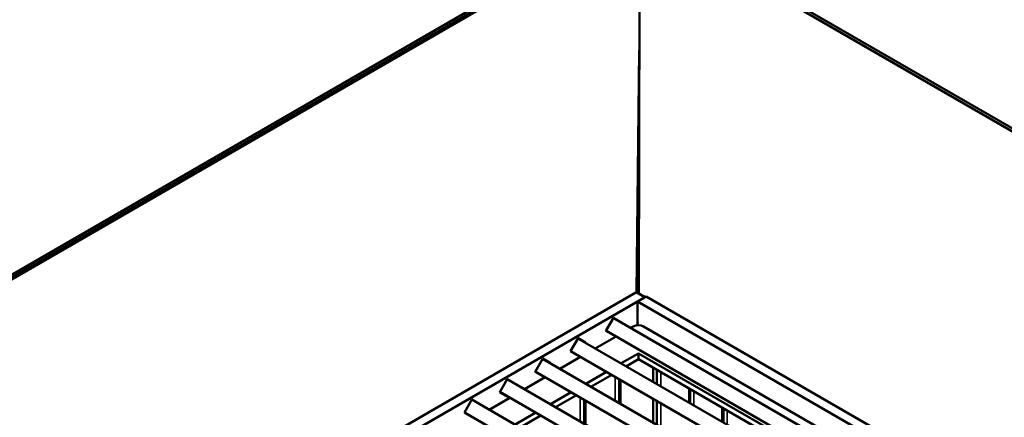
# Model space of a CAD drawing. Header units: millimetres. Extents: x 388 to 6088, y 821 to 3626.
# Tile 6 of 14: x 4775 to 5178, y 1475 to 1638. Entities that reach past the tile are written whole.
import ezdxf

# ---------------------------------------------------------------- set-up
doc = ezdxf.new("R2010")
doc.units = ezdxf.units.MM
doc.header["$LTSCALE"] = 15
doc.layers.add('Visible (ISO)', color=7, linetype='Continuous', lineweight=50)
doc.layers.add('Visible Narrow (ISO)', color=7, linetype='Continuous', lineweight=35)

msp = doc.modelspace()

# ---------------------------------------------------------------- linework, layer by layer
at = {"layer": 'Visible (ISO)'}
for p, q in [((5027.92, 1681.17), (4462.24, 1354.57)), ((4463.53, 1354.09), (5028.98, 1680.55)), ((4464.95, 1354.17), (5028.68, 1679.64)), ((5381.83, 1477.25), (5028.28, 1681.37)), ((5028.68, 1679.8), (5028.4, 1525.39)), ((5028.68, 1679.8), (5378.7, 1477.72)), ((5379.51, 1477.39), (5029.49, 1679.47)), ((5027.49, 1525.86), (5028.58, 1624.84)), ((4597.47, 1277.67), (5027.18, 1525.76)), ((5027.68, 1525.81), (5031.01, 1523.89)), ((4601, 1275.62), (5030.72, 1523.72)), ((5027.89, 1522.09), (5031.42, 1524.13)), ((5242.14, 1398.39), (5027.89, 1522.09)), ((5027.89, 1522.09), (5027.89, 1518.97)), ((5245.68, 1400.43), (5031.42, 1524.13)), ((5027.82, 1518.86), (5027.9, 1518.91)), ((5027.82, 1512.98), (5027.82, 1518.86)), ((5014.89, 1510.09), (5017.99, 1515.46)), ((5017.94, 1515.37), (5231.35, 1392.16)), ((5017.99, 1515.46), (5021.09, 1513.67)), ((5021.09, 1513.67), (5021.04, 1513.58)), ((5027.9, 1513.03), (5027.82, 1512.98)), ((5017.99, 1508.3), (5014.89, 1510.09)), ((5014.94, 1510.18), (5225.35, 1388.7)), ((5025.05, 1511.27), (5026.12, 1511.89)), ((5027.89, 1512.95), (5027.89, 1512.38)), ((5030.36, 1511.89), (5234.55, 1394)), ((5000.39, 1501.72), (5003.49, 1507.09)), ((5003.44, 1507), (5216.86, 1383.79)), ((5003.49, 1507.09), (5006.59, 1505.3)), ((5006.59, 1505.3), (5006.54, 1505.22)), ((5010.55, 1502.9), (5019.05, 1507.8)), ((5018.04, 1508.39), (5017.99, 1508.3)), ((5003.49, 1499.93), (5000.39, 1501.72)), ((5000.44, 1501.81), (5210.86, 1380.33)), ((5021.16, 1496.78), (5028.24, 1500.86)), ((5028.24, 1498.41), (5028.24, 1500.86)), ((5028.24, 1500.86), (5219.16, 1390.64)), ((4985.9, 1493.35), (4989, 1498.72)), ((4988.95, 1498.64), (5202.36, 1375.42)), ((4989, 1498.72), (4992.1, 1496.93)), ((4992.1, 1496.93), (4992.05, 1496.85)), ((4996.06, 1494.53), (5004.55, 1499.44)), ((5003.54, 1500.02), (5003.49, 1499.93)), ((5028.24, 1498.41), (5023.28, 1495.55)), ((5217.04, 1389.41), (5028.24, 1498.41)), ((4989, 1491.56), (4985.9, 1493.35)), ((4985.95, 1493.44), (5196.36, 1371.96)), ((5006.66, 1488.41), (5015.16, 1493.31)), ((5034.32, 1489.18), (5034.32, 1494.91)), ((5035.78, 1494.06), (5035.78, 1488.33)), ((4971.4, 1484.98), (4974.5, 1490.35)), ((4974.45, 1490.27), (5187.87, 1367.05)), ((4974.5, 1490.35), (4977.6, 1488.56)), ((4981.56, 1486.16), (4990.06, 1491.07)), ((4989.05, 1491.65), (4989, 1491.56)), ((5017.28, 1492.09), (5008.79, 1487.18)), ((5020.33, 1480.52), (5020.33, 1490.33)), ((4974.5, 1483.19), (4971.4, 1484.98)), ((4971.45, 1485.07), (5181.87, 1363.59)), ((4977.6, 1488.56), (4977.55, 1488.48)), ((4992.17, 1480.04), (5000.66, 1484.94)), ((5049.42, 1486.19), (5049.42, 1480.46)), ((4956.91, 1476.61), (4960.01, 1481.98)), ((4959.96, 1481.9), (5173.37, 1358.68)), ((4960.01, 1481.98), (4963.11, 1480.19)), ((4967.07, 1477.79), (4975.56, 1482.7)), ((4974.55, 1483.28), (4974.5, 1483.19)), ((5002.79, 1483.72), (4994.29, 1478.81)), ((5005.94, 1472.09), (5005.94, 1481.9)), ((5034.32, 1472.44), (5034.32, 1482.25)), ((5035.78, 1481.41), (5035.78, 1471.6)), ((4956.96, 1476.7), (5167.37, 1355.22)), ((4963.11, 1480.19), (4963.06, 1480.11)), ((5063.06, 1478.32), (5063.06, 1472.59)), ((4960.01, 1474.83), (4956.91, 1476.61)), ((4960.06, 1474.91), (4960.01, 1474.83)), ((4977.67, 1471.67), (4986.17, 1476.57)), ((4988.29, 1475.35), (4979.79, 1470.44))]:
    msp.add_line(p, q, dxfattribs=at)
for centre, major_axis, start_param, end_param in [((5027.18, 1524.95), (0.5, 0.866), 0, 0.785398), ((5027.61, 1518.82), (0.25, -0.433), 6.141288, 7.573944), ((5028.1, 1518.85), (-0.15, 0.26), 0.785398, 1.290759), ((5027.61, 1513.43), (0.25, -0.433), 0.280038, 1.712693), ((5028.1, 1512.83), (-0.15, 0.26), 0.280038, 0.785398), ((5028.24, 1510.66), (3, 0), 0.785398, 2.356194)]:
    msp.add_ellipse(centre, major_axis=major_axis, ratio=0.57735, start_param=start_param, end_param=end_param, dxfattribs=at)
at = {"layer": 'Visible Narrow (ISO)'}
for p, q in [((5027.18, 1525.76), (5030.72, 1523.72)), ((5037.35, 1487.43), (5037.35, 1493.15)), ((5018.73, 1491.25), (5018.73, 1481.44)), ((5021.05, 1489.91), (5021.05, 1480.1)), ((5048.82, 1480.81), (5048.82, 1486.53)), ((5050.99, 1479.55), (5050.99, 1485.28)), ((5004.35, 1482.82), (5004.35, 1473.01)), ((5006.67, 1481.48), (5006.67, 1471.67)), ((5037.35, 1470.69), (5037.35, 1480.5)), ((5062.46, 1472.93), (5062.46, 1478.66)), ((5064.63, 1471.68), (5064.63, 1477.41))]:
    msp.add_line(p, q, dxfattribs=at)

doc.saveas('drawing.dxf')
